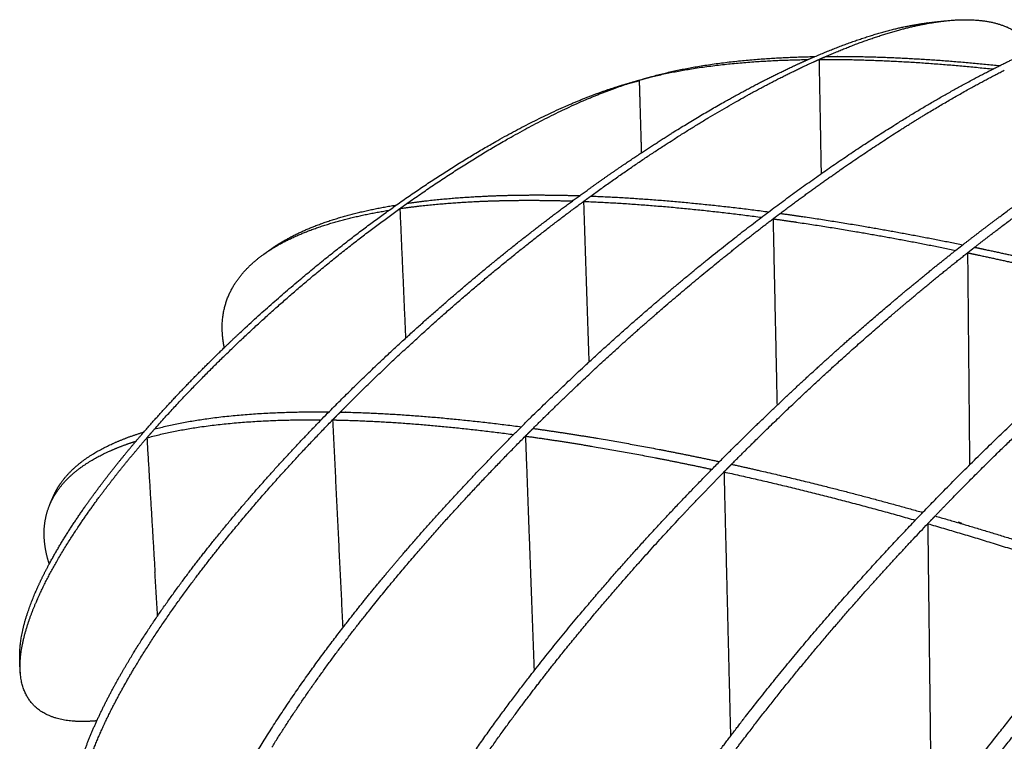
# Model space of a CAD drawing. Header units: millimetres. Extents: x 4869.14 to 4875.07, y 2221.36 to 2228.96.
# Tile 16 of 19: x 4873.07 to 4873.93, y 2227.88 to 2228.51. Entities that reach past the tile are written whole.
import ezdxf

# ---------------------------------------------------------------- set-up
doc = ezdxf.new("R2010")
doc.units = ezdxf.units.MM
doc.layers.add('MEDIDAS', color=7, linetype='Continuous', true_color=0x7d26cd)

# ---------------------------------------------------------------- blocks, each defined once
blk = doc.blocks.new('Sleet_2.00_iso')
at = {"layer": 'MEDIDAS', "color": 12, "lineweight": -3, "true_color": 0xc80000}
for points, weights, knots in [([(4873.77811, 2228.48222), (4873.8091, 2228.49568), (4873.84086, 2228.50659), (4873.86978, 2228.5115), (4873.87405, 2228.51223), (4873.87837, 2228.51284), (4873.8827, 2228.51331)], [858.899374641, 864.165937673, 869.796115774, 875.278793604, 876.093170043, 876.926914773, 877.773081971], [278.713164, 278.713164, 278.713164, 278.713164, 298.060096, 298.060096, 298.060096, 300.9623, 300.9623, 300.9623, 300.9623]), ([(4873.8827, 2228.51331), (4873.89811, 2228.51497), (4873.91364, 2228.51476), (4873.92728, 2228.51103), (4873.93875, 2228.50789), (4873.95091, 2228.50171), (4873.95911, 2228.48935), (4873.95936, 2228.48896), (4873.95962, 2228.48856), (4873.95987, 2228.48816)], [877.773081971, 880.793576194, 883.972359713, 886.99350381, 889.550154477, 892.447394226, 894.908290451, 894.986247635, 895.063917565, 895.141261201], [300.9623, 300.9623, 300.9623, 300.9623, 311.322063, 311.322063, 311.322063, 320.259739, 320.259739, 320.259739, 320.537348, 320.537348, 320.537348, 320.537348]), ([(4873.76855, 2228.48209), (4873.80172, 2228.49632), (4873.83576, 2228.50756), (4873.86609, 2228.51143), (4873.86683, 2228.51152), (4873.86757, 2228.51161), (4873.86832, 2228.5117)], [859.576247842, 865.219156, 871.280321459, 877.106902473, 877.250551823, 877.394742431, 877.539433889], [278.128348, 278.128348, 278.128348, 278.128348, 298.742565, 298.742565, 298.742565, 299.247268, 299.247268, 299.247268, 299.247268]), ([(4873.89783, 2228.31754), (4873.91137, 2228.32811), (4873.92487, 2228.33834), (4873.95264, 2228.3588), (4873.96693, 2228.369), (4874.00921, 2228.39815), (4874.03716, 2228.41607), (4874.09156, 2228.44792), (4874.11853, 2228.46219), (4874.17044, 2228.48585), (4874.19637, 2228.49573), (4874.22094, 2228.50221), (4874.23746, 2228.50657), (4874.25567, 2228.50998), (4874.27311, 2228.51033)], [807.838026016, 809.824702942, 811.829448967, 816.017891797, 818.209416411, 824.819966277, 829.327070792, 838.417635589, 843.089752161, 852.461373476, 857.339925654, 862.192086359, 865.486521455, 869.234351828, 873.040203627], [268.640442, 268.640442, 268.640442, 268.640442, 276.609141, 276.609141, 285.180011, 285.180011, 302.288908, 302.288908, 319.376531, 319.376531, 336.388045, 336.388045, 336.388045, 348.932834, 348.932834, 348.932834, 348.932834]), ([(4873.57099, 2228.21504), (4873.62262, 2228.26267), (4873.67473, 2228.30605), (4873.72505, 2228.34401), (4873.77517, 2228.38182), (4873.82544, 2228.41571), (4873.90232, 2228.46032), (4873.93148, 2228.47556), (4873.9599, 2228.48817)], [796.162420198, 802.807542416, 809.870590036, 817.017616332, 824.263026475, 831.882110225, 844.217049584, 849.085825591, 854.017096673], [213.529004, 213.529004, 213.529004, 213.529004, 242.47633, 242.47633, 242.47633, 271.822135, 271.822135, 289.519819, 289.519819, 289.519819, 289.519819]), ([(4873.57274, 2228.36017), (4873.60547, 2228.384), (4873.63819, 2228.40593), (4873.70273, 2228.44514), (4873.73544, 2228.46288), (4873.76699, 2228.47727), (4873.76871, 2228.47805), (4873.77043, 2228.47883), (4873.77215, 2228.4796)], [827.250164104, 831.907427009, 836.715705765, 846.586509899, 851.794789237, 857.031494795, 857.318309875, 857.606430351, 857.895769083], [238.484666, 238.484666, 238.484666, 238.484666, 257.168129, 257.168129, 276.405861, 276.405861, 276.405861, 277.478634, 277.478634, 277.478634, 277.478634]), ([(4873.61685, 2228.39793), (4873.62981, 2228.40651), (4873.64271, 2228.41472), (4873.68652, 2228.44152), (4873.71765, 2228.45863), (4873.7478, 2228.47277), (4873.75464, 2228.47598), (4873.76158, 2228.4791), (4873.76855, 2228.48209)], [835.685836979, 837.602020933, 839.533692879, 846.224298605, 851.149914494, 856.107325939, 857.241509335, 858.399788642, 859.576247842], [248.095708, 248.095708, 248.095708, 248.095708, 255.561288, 255.561288, 273.830603, 273.830603, 273.830603, 278.128348, 278.128348, 278.128348, 278.128348]), ([(4873.77215, 2228.4796), (4873.77399, 2228.47961), (4873.77581, 2228.47961), (4873.77762, 2228.47961), (4873.82468, 2228.47963), (4873.87431, 2228.47651), (4873.92426, 2228.47121)], [857.896191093, 857.767752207, 857.640436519, 857.514289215, 854.244941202, 851.010095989, 847.907446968], [588.106947, 588.106947, 588.106947, 588.106947, 588.875033, 588.875033, 588.875033, 607.170666, 607.170666, 607.170666, 607.170666]), ([(4873.77811, 2228.48222), (4873.78218, 2228.48226), (4873.78619, 2228.48227), (4873.79015, 2228.48225), (4873.83515, 2228.48211), (4873.88245, 2228.47914), (4873.9301, 2228.47414)], [858.899374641, 858.613589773, 858.332908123, 858.057796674, 854.942396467, 851.860028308, 848.895063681], [585.859538, 585.859538, 585.859538, 585.859538, 587.539706, 587.539706, 587.539706, 605.054449, 605.054449, 605.054449, 605.054449]), ([(4873.63983, 2227.81152), (4873.65678, 2227.83671), (4873.67373, 2227.8602), (4873.68933, 2227.88098), (4873.75184, 2227.96419), (4873.82053, 2228.04093), (4873.91454, 2228.13643), (4873.94609, 2228.16672), (4873.99254, 2228.20906), (4874.00791, 2228.22269), (4874.03039, 2228.2421), (4874.03758, 2228.24823), (4874.04833, 2228.25727), (4874.0519, 2228.26025), (4874.05725, 2228.26469), (4874.05904, 2228.26616), (4874.06171, 2228.26836), (4874.0626, 2228.2691), (4874.06437, 2228.27056), (4874.06526, 2228.27129), (4874.06654, 2228.27233), (4874.06694, 2228.27266), (4874.06772, 2228.2733), (4874.06812, 2228.27362), (4874.06851, 2228.27394), (4874.0689, 2228.27426), (4874.0693, 2228.27458), (4874.07008, 2228.27522), (4874.07048, 2228.27554), (4874.07176, 2228.27658), (4874.07264, 2228.2773), (4874.07441, 2228.27874), (4874.0753, 2228.27945), (4874.07795, 2228.2816), (4874.07972, 2228.28302), (4874.08502, 2228.28727), (4874.08854, 2228.29008), (4874.09909, 2228.29842), (4874.1061, 2228.30388), (4874.12776, 2228.32051), (4874.14238, 2228.33138), (4874.18555, 2228.36239), (4874.21406, 2228.38142), (4874.29536, 2228.4309), (4874.35152, 2228.45884), (4874.40038, 2228.47142), (4874.41227, 2228.47448), (4874.42505, 2228.47695), (4874.43768, 2228.47794)], [744.740027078, 746.384654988, 748.120172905, 749.768011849, 756.442321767, 764.672832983, 776.738877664, 780.968900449, 787.403357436, 789.576700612, 792.806370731, 793.849704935, 795.421448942, 795.946532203, 796.73584039, 796.999229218, 797.39473312, 797.526638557, 797.790589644, 797.922635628, 798.11327968, 798.171821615, 798.288932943, 798.347502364, 798.406085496, 798.464668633, 798.52326551, 798.640486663, 798.699110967, 798.890112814, 799.022546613, 799.28755317, 799.420126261, 799.81805339, 800.083617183, 800.881133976, 801.413927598, 803.015564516, 804.087786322, 807.435379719, 809.729140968, 816.648259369, 821.369383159, 835.429585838, 845.819108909, 855.830415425, 858.302926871, 861.028271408, 863.836359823], [141.089952, 141.089952, 141.089952, 141.089952, 150.444313, 150.444313, 150.444313, 185.752262, 185.752262, 203.845505, 203.845505, 212.910664, 212.910664, 217.207441, 217.207441, 219.355914, 219.355914, 220.430161, 220.430161, 220.967286, 220.967286, 221.504412, 221.504412, 221.742361, 221.742361, 221.980311, 221.980311, 221.980311, 222.218243, 222.218243, 222.456175, 222.456175, 222.99326, 222.99326, 223.530345, 223.530345, 224.604516, 224.604516, 226.752856, 226.752856, 231.049531, 231.049531, 240.114753, 240.114753, 258.208119, 258.208119, 293.516309, 293.516309, 293.516309, 302.873669, 302.873669, 302.873669, 302.873669]), ([(4873.73825, 2228.34502), (4873.76283, 2228.36352), (4873.78731, 2228.38098), (4873.83639, 2228.41396), (4873.86123, 2228.42957), (4873.9017, 2228.45304), (4873.91792, 2228.46192), (4873.93409, 2228.47015)], [816.869476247, 820.418995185, 824.036992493, 831.499685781, 835.386613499, 841.910077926, 844.583708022, 847.300522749], [242.994458, 242.994458, 242.994458, 242.994458, 257.313868, 257.313868, 272.23243, 272.23243, 282.125133, 282.125133, 282.125133, 282.125133]), ([(4873.41226, 2228.35385), (4873.45448, 2228.38377), (4873.4976, 2228.41029), (4873.563, 2228.44272), (4873.58958, 2228.45403), (4873.61497, 2228.46145)], [838.85931288, 844.800762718, 851.165978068, 861.422519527, 865.762296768, 870.132853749], [166.485045, 166.485045, 166.485045, 166.485045, 190.972225, 190.972225, 205.803215, 205.803215, 205.803215, 205.803215]), ([(4873.40282, 2228.3524), (4873.44326, 2228.38101), (4873.48452, 2228.40641), (4873.54747, 2228.43787), (4873.57301, 2228.44886), (4873.59747, 2228.45628)], [839.619416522, 845.303917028, 851.381582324, 861.213734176, 865.362745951, 869.544126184], [163.508654, 163.508654, 163.508654, 163.508654, 186.872274, 186.872274, 201.146841, 201.146841, 201.146841, 201.146841]), ([(4873.90814, 2228.31541), (4873.92175, 2228.32605), (4873.9353, 2228.33635), (4873.96318, 2228.35694), (4873.97753, 2228.3672), (4874.01997, 2228.39653), (4874.04803, 2228.41455), (4874.0837, 2228.43547), (4874.0919, 2228.44014), (4874.10007, 2228.44464)], [807.281655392, 809.279664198, 811.295911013, 815.507580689, 817.710901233, 824.357055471, 828.888844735, 834.837785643, 836.225634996, 837.622459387], [266.092667, 266.092667, 266.092667, 266.092667, 274.107242, 274.107242, 282.724009, 282.724009, 299.924267, 299.924267, 305.099559, 305.099559, 305.099559, 305.099559]), ([(4873.14096, 2227.90154), (4873.14878, 2227.91868), (4873.15773, 2227.93515), (4873.16638, 2227.94981), (4873.18388, 2227.9795), (4873.20393, 2228.00815), (4873.22316, 2228.03348), (4873.26651, 2228.09057), (4873.31562, 2228.14389), (4873.36051, 2228.18822), (4873.39397, 2228.22126), (4873.42795, 2228.25217), (4873.4942, 2228.30839), (4873.52729, 2228.33445), (4873.55978, 2228.35819), (4873.57883, 2228.37211), (4873.59788, 2228.38539), (4873.61679, 2228.3979)], [779.15251221, 779.609376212, 780.275049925, 780.976941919, 782.402645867, 784.288400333, 786.206989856, 790.566726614, 796.106349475, 801.452186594, 805.483255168, 809.750423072, 818.402703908, 822.897963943, 827.454388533, 830.150126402, 832.897556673, 835.677607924], [159.367473, 159.367473, 159.367473, 159.367473, 164.877428, 164.877428, 164.877428, 175.764448, 175.764448, 175.764448, 200.676409, 200.676409, 200.676409, 218.945724, 218.945724, 237.253506, 237.253506, 237.253506, 248.085021, 248.085021, 248.085021, 248.085021]), ([(4873.41226, 2228.35385), (4873.4357, 2228.35725), (4873.45935, 2228.35915), (4873.48132, 2228.36014), (4873.50762, 2228.36133), (4873.53498, 2228.36139), (4873.56296, 2228.36051)], [838.859224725, 836.991751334, 835.208783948, 833.606759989, 831.696760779, 829.789413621, 827.904598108], [582.014492, 582.014492, 582.014492, 582.014492, 591.373949, 591.373949, 591.373949, 601.77271, 601.77271, 601.77271, 601.77271]), ([(4873.56637, 2228.3555), (4873.56743, 2228.35628), (4873.56849, 2228.35706), (4873.56956, 2228.35784), (4873.57062, 2228.35862), (4873.57168, 2228.35939), (4873.57274, 2228.36017)], [826.350165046, 826.499947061, 826.649795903, 826.799707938, 826.949700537, 827.099853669, 827.250164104], [237.278994, 237.278994, 237.278994, 237.278994, 237.881668, 237.881668, 237.881668, 238.484666, 238.484666, 238.484666, 238.484666]), ([(4873.25241, 2228.22777), (4873.25878, 2228.2339), (4873.26507, 2228.23983), (4873.31366, 2228.28476), (4873.35754, 2228.32014), (4873.39959, 2228.3501), (4873.40067, 2228.35087), (4873.40174, 2228.35163), (4873.40282, 2228.3524)], [820.007835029, 820.778669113, 821.546673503, 827.57471596, 833.354888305, 839.168364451, 839.318434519, 839.468787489, 839.619416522], [135.454324, 135.454324, 135.454324, 135.454324, 138.906846, 138.906846, 162.88956, 162.88956, 162.88956, 163.508654, 163.508654, 163.508654, 163.508654]), ([(4873.29469, 2228.31485), (4873.29876, 2228.31768), (4873.30296, 2228.32027), (4873.3072, 2228.32263), (4873.33378, 2228.33741), (4873.36776, 2228.34667), (4873.40282, 2228.35239)], [849.733411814, 849.258992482, 848.790673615, 848.334587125, 845.487769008, 842.471663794, 839.618747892], [564.437261, 564.437261, 564.437261, 564.437261, 566.613871, 566.613871, 566.613871, 580.752991, 580.752991, 580.752991, 580.752991]), ([(4873.35378, 2228.17139), (4873.35574, 2228.17337), (4873.35768, 2228.17533), (4873.35962, 2228.17728), (4873.39485, 2228.2126), (4873.43073, 2228.24556), (4873.49941, 2228.3043), (4873.53319, 2228.33109), (4873.56634, 2228.35548)], [798.796104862, 799.027051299, 799.257940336, 799.488667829, 803.70020004, 808.183392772, 817.126401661, 821.704494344, 826.346809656], [198.284417, 198.284417, 198.284417, 198.284417, 199.357476, 199.357476, 199.357476, 218.595208, 218.595208, 237.274494, 237.274494, 237.274494, 237.274494]), ([(4873.4058, 2228.34924), (4873.42925, 2228.35263), (4873.45292, 2228.35453), (4873.47489, 2228.35551), (4873.50121, 2228.35669), (4873.52859, 2228.35674), (4873.55658, 2228.35585)], [837.959263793, 836.091813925, 834.308869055, 832.706863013, 830.796846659, 828.889482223, 827.004649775], [578.983468, 578.983468, 578.983468, 578.983468, 588.342798, 588.342798, 588.342798, 598.741628, 598.741628, 598.741628, 598.741628]), ([(4873.4058, 2228.34924), (4873.40688, 2228.35001), (4873.40795, 2228.35078), (4873.40903, 2228.35155), (4873.4101, 2228.35232), (4873.41118, 2228.35308), (4873.41226, 2228.35385)], [837.959263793, 838.109105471, 838.258973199, 838.408859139, 838.558705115, 838.708829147, 838.859224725], [165.245077, 165.245077, 165.245077, 165.245077, 165.865115, 165.865115, 165.865115, 166.484988, 166.484988, 166.484988, 166.484988]), ([(4873.19146, 2228.15658), (4873.21941, 2228.18824), (4873.24847, 2228.21729), (4873.31817, 2228.28213), (4873.3629, 2228.31842), (4873.4058, 2228.34924)], [811.033026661, 814.132973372, 817.56747593, 826.164045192, 832.041485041, 837.95953989], [125.926972, 125.926972, 125.926972, 125.926972, 140.758005, 140.758005, 165.245454, 165.245454, 165.245454, 165.245454]), ([(4873.28692, 2228.30936), (4873.29138, 2228.31255), (4873.29602, 2228.31543), (4873.3007, 2228.31804), (4873.32728, 2228.33282), (4873.36128, 2228.34207), (4873.39635, 2228.34779)], [848.98230983, 848.457034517, 847.938419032, 847.434722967, 844.587873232, 841.571732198, 838.718786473], [561.178907, 561.178907, 561.178907, 561.178907, 563.582722, 563.582722, 563.582722, 577.721971, 577.721971, 577.721971, 577.721971]), ([(4873.73197, 2228.34027), (4873.73302, 2228.34107), (4873.73407, 2228.34186), (4873.73511, 2228.34265), (4873.73616, 2228.34344), (4873.7372, 2228.34423), (4873.73825, 2228.34502)], [815.970188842, 816.119947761, 816.269779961, 816.419682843, 816.56971159, 816.719865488, 816.870142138], [241.782897, 241.782897, 241.782897, 241.782897, 242.388663, 242.388663, 242.388663, 242.994939, 242.994939, 242.994939, 242.994939]), ([(4873.73825, 2228.34502), (4873.7488, 2228.34357), (4873.7593, 2228.34206), (4873.81194, 2228.33407), (4873.85481, 2228.32636), (4873.89783, 2228.31754)], [816.870142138, 816.245059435, 815.628366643, 812.57379124, 810.172099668, 807.837911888], [622.883777, 622.883777, 622.883777, 622.883777, 626.681896, 626.681896, 641.986339, 641.986339, 641.986339, 641.986339]), ([(4873.52223, 2228.15709), (4873.54062, 2228.1754), (4873.55887, 2228.19291), (4873.60352, 2228.23436), (4873.63032, 2228.25798), (4873.68198, 2228.30133), (4873.7071, 2228.3214), (4873.73194, 2228.34026)], [788.200366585, 790.446261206, 792.722712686, 798.416695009, 801.93887824, 808.928772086, 812.426569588, 815.965294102], [202.652235, 202.652235, 202.652235, 202.652235, 212.544897, 212.544897, 227.463459, 227.463459, 241.776778, 241.776778, 241.776778, 241.776778]), ([(4873.73197, 2228.34027), (4873.74253, 2228.33882), (4873.75304, 2228.3373), (4873.80571, 2228.32929), (4873.84862, 2228.32155), (4873.89166, 2228.31272)], [815.970188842, 815.345108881, 814.728418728, 811.673839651, 809.272141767, 806.937947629], [619.85266, 619.85266, 619.85266, 619.85266, 623.650752, 623.650752, 638.95519, 638.95519, 638.95519, 638.95519]), ([(4873.89164, 2228.3127), (4873.89268, 2228.31352), (4873.89371, 2228.31433), (4873.89474, 2228.31514), (4873.89577, 2228.31594), (4873.8968, 2228.31674), (4873.89783, 2228.31754)], [806.9356796, 807.086281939, 807.236965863, 807.38772915, 807.537723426, 807.687823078, 807.838026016], [267.432405, 267.432405, 267.432405, 267.432405, 268.037968, 268.037968, 268.037968, 268.640442, 268.640442, 268.640442, 268.640442]), ([(4873.90198, 2228.31058), (4873.903, 2228.31139), (4873.90403, 2228.3122), (4873.90506, 2228.313), (4873.90608, 2228.31381), (4873.90711, 2228.31461), (4873.90814, 2228.31541)], [806.381585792, 806.5314215, 806.681337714, 806.831332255, 806.981300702, 807.131374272, 807.281550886], [264.887637, 264.887637, 264.887637, 264.887637, 265.490166, 265.490166, 265.490166, 266.09259, 266.09259, 266.09259, 266.09259]), ([(4873.90814, 2228.31541), (4873.91257, 2228.31449), (4873.917, 2228.31355), (4873.94707, 2228.30712), (4873.97285, 2228.30123), (4874.01098, 2228.292), (4874.02328, 2228.28894), (4874.04177, 2228.28422), (4874.04794, 2228.28263), (4874.05721, 2228.2802), (4874.0603, 2228.27939), (4874.06494, 2228.27816), (4874.06649, 2228.27775), (4874.0692, 2228.27702), (4874.07037, 2228.27671), (4874.07153, 2228.2764)], [807.281550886, 807.043214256, 806.80560642, 805.201163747, 803.851415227, 801.893738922, 801.268587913, 800.337589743, 800.028352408, 799.566174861, 799.412392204, 799.18213757, 799.105455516, 798.97125346, 798.91370295, 798.856191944], [643.205124, 643.205124, 643.205124, 643.205124, 644.775138, 644.775138, 653.840298, 653.840298, 658.137075, 658.137075, 660.285548, 660.285548, 661.359795, 661.359795, 661.89692, 661.89692, 662.300681, 662.300681, 662.300681, 662.300681]), ([(4873.25238, 2228.22774), (4873.25148, 2228.23212), (4873.25089, 2228.23651), (4873.25065, 2228.2409), (4873.24974, 2228.25734), (4873.25394, 2228.2712), (4873.26117, 2228.28283), (4873.26777, 2228.29345), (4873.27688, 2228.30218), (4873.28692, 2228.30936)], [856.711595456, 856.497311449, 856.259651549, 855.996455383, 855.011125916, 853.815882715, 852.544101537, 851.386162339, 850.167289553, 848.98230983], [548.305117, 548.305117, 548.305117, 548.305117, 549.896221, 549.896221, 549.896221, 555.756088, 555.756088, 555.756088, 561.178907, 561.178907, 561.178907, 561.178907]), ([(4873.28692, 2228.30936), (4873.2882, 2228.31028), (4873.28949, 2228.3112), (4873.29079, 2228.31211), (4873.29208, 2228.31303), (4873.29338, 2228.31394), (4873.29469, 2228.31485)], [848.982298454, 849.108066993, 849.233526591, 849.358675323, 849.483923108, 849.608834, 849.733406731], [303.704483, 303.704483, 303.704483, 303.704483, 304.316801, 304.316801, 304.316801, 304.928021, 304.928021, 304.928021, 304.928021]), ([(4873.35635, 2227.59856), (4873.35581, 2227.602), (4873.35543, 2227.60566), (4873.35524, 2227.60953), (4873.35434, 2227.62756), (4873.35755, 2227.64763), (4873.36315, 2227.66796), (4873.37056, 2227.6949), (4873.38212, 2227.72223), (4873.39393, 2227.74636), (4873.43021, 2227.82052), (4873.48351, 2227.89493), (4873.52657, 2227.94961), (4873.55751, 2227.9889), (4873.58957, 2228.0262), (4873.65189, 2228.09447), (4873.68332, 2228.12676), (4873.74482, 2228.18668), (4873.77548, 2228.21492), (4873.82068, 2228.25445), (4873.83565, 2228.26719), (4873.86429, 2228.29092), (4873.878, 2228.30199), (4873.89164, 2228.3127)], [749.368920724, 749.119774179, 748.887496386, 748.674506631, 747.686098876, 747.269450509, 747.225085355, 747.166306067, 747.759980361, 748.543424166, 750.962112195, 756.188611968, 760.726728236, 764.020393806, 767.633380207, 774.965130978, 778.825455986, 786.658087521, 790.707057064, 796.865178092, 798.944263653, 802.987734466, 804.954648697, 806.9356796], [159.144636, 159.144636, 159.144636, 159.144636, 160.435092, 160.435092, 160.435092, 166.312131, 166.312131, 166.312131, 174.23051, 174.23051, 174.23051, 199.687891, 199.687891, 199.687891, 216.699405, 216.699405, 233.787028, 233.787028, 250.895924, 250.895924, 259.466794, 259.466794, 267.432405, 267.432405, 267.432405, 267.432405]), ([(4873.69568, 2228.12575), (4873.70507, 2228.13523), (4873.71442, 2228.14452), (4873.75449, 2228.18366), (4873.78528, 2228.2121), (4873.83068, 2228.25191), (4873.84572, 2228.26474), (4873.87448, 2228.28863), (4873.88826, 2228.29977), (4873.90196, 2228.31057)], [778.520329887, 779.691282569, 780.870791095, 785.993502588, 790.063370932, 796.253393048, 798.343357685, 802.408795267, 804.386847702, 806.379134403], [225.883379, 225.883379, 225.883379, 225.883379, 231.056065, 231.056065, 248.256322, 248.256322, 256.87309, 256.87309, 264.884336, 264.884336, 264.884336, 264.884336]), ([(4873.90198, 2228.31058), (4873.90641, 2228.30965), (4873.91085, 2228.30871), (4873.94094, 2228.30226), (4873.96674, 2228.29636), (4874.00489, 2228.28711), (4874.0172, 2228.28404), (4874.03571, 2228.27931), (4874.04188, 2228.27771), (4874.05116, 2228.27528), (4874.05425, 2228.27446), (4874.0589, 2228.27323), (4874.06045, 2228.27282), (4874.06316, 2228.2721), (4874.06432, 2228.27178), (4874.06549, 2228.27147)], [806.381585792, 806.143247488, 805.905637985, 804.301189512, 802.951436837, 800.993754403, 800.36860142, 799.437600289, 799.128361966, 798.666182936, 798.512399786, 798.28214441, 798.205462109, 798.071264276, 798.01371823, 797.956211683], [640.173973, 640.173973, 640.173973, 640.173973, 641.743993, 641.743993, 650.809153, 650.809153, 655.10593, 655.10593, 657.254403, 657.254403, 658.32865, 658.32865, 658.865775, 658.865775, 659.269503, 659.269503, 659.269503, 659.269503]), ([(4873.87364, 2228.08059), (4873.88042, 2228.08766), (4873.88714, 2228.09458), (4873.92528, 2228.13341), (4873.9568, 2228.16374), (4874.00319, 2228.20613), (4874.01854, 2228.21978), (4874.04098, 2228.23921), (4874.04817, 2228.24535), (4874.0589, 2228.2544), (4874.06247, 2228.25739), (4874.06782, 2228.26183), (4874.0696, 2228.26331), (4874.07226, 2228.26551), (4874.07315, 2228.26624), (4874.07471, 2228.26753), (4874.07538, 2228.26808), (4874.07605, 2228.26863)], [769.549898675, 770.411682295, 771.272793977, 776.219154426, 780.449165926, 786.883606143, 789.05694372, 792.286605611, 793.329937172, 794.901677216, 795.426759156, 796.216065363, 796.479453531, 796.874956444, 797.006861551, 797.23828361, 797.337770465, 797.437297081], [180.438558, 180.438558, 180.438558, 180.438558, 184.236687, 184.236687, 202.32993, 202.32993, 211.39509, 211.39509, 215.691866, 215.691866, 217.84034, 217.84034, 218.914587, 218.914587, 219.451712, 219.451712, 219.85645, 219.85645, 219.85645, 219.85645]), ([(4873.72886, 2227.45244), (4873.72406, 2227.46152), (4873.72091, 2227.47342), (4873.72055, 2227.48898), (4873.72012, 2227.50726), (4873.72361, 2227.52774), (4873.72935, 2227.54854), (4873.73694, 2227.57609), (4873.74845, 2227.60414), (4873.76012, 2227.62896), (4873.79592, 2227.7051), (4873.84767, 2227.78191), (4873.88939, 2227.83849), (4873.91959, 2227.87946), (4873.95083, 2227.91843), (4874.0114, 2227.98975), (4874.0419, 2228.02352), (4874.10145, 2228.08621), (4874.13109, 2228.11578), (4874.17472, 2228.15722), (4874.18916, 2228.17057), (4874.21776, 2228.19636), (4874.23197, 2228.20882), (4874.24607, 2228.22087)], [734.453852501, 733.15756959, 732.013255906, 731.170293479, 730.182246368, 729.76402617, 729.717617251, 729.65618904, 730.245175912, 731.024680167, 733.426820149, 738.62357986, 743.140787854, 746.446169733, 750.07597673, 757.441288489, 761.320865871, 769.192545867, 773.262408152, 779.45242124, 781.54238286, 785.755935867, 787.885145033, 790.030374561], [103.289474, 103.289474, 103.289474, 103.289474, 108.39543, 108.39543, 108.39543, 114.270451, 114.270451, 114.270451, 122.178056, 122.178056, 122.178056, 147.552614, 147.552614, 147.552614, 164.653328, 164.653328, 181.831918, 181.831918, 199.032176, 199.032176, 207.648943, 207.648943, 216.266019, 216.266019, 216.266019, 216.266019]), ([(4873.35589, 2227.98279), (4873.37374, 2228.00591), (4873.39138, 2228.02732), (4873.40755, 2228.04618), (4873.46026, 2228.10769), (4873.51615, 2228.16432), (4873.56954, 2228.21371), (4873.57025, 2228.21436), (4873.57095, 2228.21501)], [771.215394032, 773.044426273, 774.92834673, 776.699369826, 782.529708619, 789.231483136, 795.978033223, 796.067909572, 796.157862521], [174.496595, 174.496595, 174.496595, 174.496595, 184.081966, 184.081966, 184.081966, 213.130524, 213.130524, 213.522386, 213.522386, 213.522386, 213.522386]), ([(4873.35378, 2228.17139), (4873.35568, 2228.17136), (4873.35757, 2228.17131), (4873.35945, 2228.17126), (4873.40829, 2228.17002), (4873.45993, 2228.1654), (4873.51198, 2228.15848)], [798.796104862, 798.667664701, 798.540347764, 798.414199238, 795.144868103, 791.910040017, 788.807407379], [509.043402, 509.043402, 509.043402, 509.043402, 509.811497, 509.811497, 509.811497, 528.1071, 528.1071, 528.1071, 528.1071]), ([(4873.12696, 2227.84205), (4873.12846, 2227.84836), (4873.13029, 2227.85469), (4873.13235, 2227.86095), (4873.14173, 2227.88942), (4873.15647, 2227.91814), (4873.17046, 2227.9421), (4873.19156, 2227.97821), (4873.21657, 2228.01309), (4873.23998, 2228.04301), (4873.27423, 2228.08678), (4873.3114, 2228.12806), (4873.34704, 2228.16453)], [777.376828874, 777.325643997, 777.325857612, 777.366178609, 777.549570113, 778.571475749, 779.697017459, 781.399645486, 783.794607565, 786.178969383, 789.692549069, 793.837050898, 798.001714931], [153.576857, 153.576857, 153.576857, 153.576857, 155.503598, 155.503598, 155.503598, 164.441273, 164.441273, 164.441273, 177.703241, 177.703241, 177.703241, 197.054186, 197.054186, 197.054186, 197.054186]), ([(4873.34702, 2228.16451), (4873.35124, 2228.16444), (4873.35541, 2228.16434), (4873.35953, 2228.16421), (4873.40628, 2228.16282), (4873.45556, 2228.15836), (4873.50529, 2228.15178)], [797.999329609, 797.713547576, 797.432868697, 797.157759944, 794.042381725, 790.960035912, 787.995092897], [504.364822, 504.364822, 504.364822, 504.364822, 506.044982, 506.044982, 506.044982, 523.559694, 523.559694, 523.559694, 523.559694]), ([(4873.09935, 2228.03859), (4873.11256, 2228.06313), (4873.1287, 2228.0866), (4873.14283, 2228.10549), (4873.15522, 2228.12205), (4873.16842, 2228.13826), (4873.18199, 2228.1539)], [803.853974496, 804.840163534, 806.352555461, 807.759820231, 808.99721342, 810.388337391, 811.871942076], [107.040104, 107.040104, 107.040104, 107.040104, 115.752697, 115.752697, 115.752697, 123.011654, 123.011654, 123.011654, 123.011654]), ([(4873.10309, 2228.09802), (4873.10482, 2228.10193), (4873.10691, 2228.10559), (4873.10929, 2228.10902), (4873.12006, 2228.12457), (4873.13685, 2228.13553), (4873.15369, 2228.1433), (4873.16247, 2228.14735), (4873.17195, 2228.15086), (4873.18198, 2228.15389)], [821.01818927, 820.646432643, 820.264551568, 819.877135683, 818.12419843, 816.231074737, 814.541820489, 813.6640043, 812.770584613, 811.87033921], [472.057446, 472.057446, 472.057446, 472.057446, 473.838193, 473.838193, 473.838193, 482.043372, 482.043372, 482.043372, 486.491776, 486.491776, 486.491776, 486.491776]), ([(4873.52224, 2228.15709), (4873.55059, 2228.15316), (4873.57901, 2228.14856), (4873.63293, 2228.13882), (4873.65898, 2228.13365), (4873.68514, 2228.12803)], [788.200784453, 786.532820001, 784.905367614, 781.896217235, 780.476530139, 779.0799662], [529.302874, 529.302874, 529.302874, 529.302874, 539.194964, 539.194964, 548.244524, 548.244524, 548.244524, 548.244524]), ([(4873.07397, 2227.94496), (4873.07295, 2227.96375), (4873.07948, 2227.98523), (4873.08732, 2228.00381), (4873.10104, 2228.03632), (4873.12255, 2228.06904), (4873.14082, 2228.094), (4873.15458, 2228.11278), (4873.16941, 2228.13117), (4873.18468, 2228.14882)], [801.877368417, 800.844510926, 800.897090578, 801.294266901, 801.989908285, 803.930091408, 805.720219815, 807.07277708, 808.624374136, 810.288821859], [98.948129, 98.948129, 98.948129, 98.948129, 105.339358, 105.339358, 105.339358, 116.615652, 116.615652, 116.615652, 124.729261, 124.729261, 124.729261, 124.729261]), ([(4873.09977, 2228.09028), (4873.10163, 2228.09475), (4873.10396, 2228.0989), (4873.10665, 2228.10275), (4873.11751, 2228.1183), (4873.13446, 2228.12923), (4873.1514, 2228.13695), (4873.15887, 2228.14034), (4873.16684, 2228.14336), (4873.17522, 2228.14602)], [820.028468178, 819.612249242, 819.182495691, 818.745866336, 816.987060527, 815.087074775, 813.394299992, 812.650765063, 811.896065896, 811.135492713], [467.800536, 467.800536, 467.800536, 467.800536, 469.807358, 469.807358, 469.807358, 478.040368, 478.040368, 478.040368, 481.813866, 481.813866, 481.813866, 481.813866]), ([(4873.294, 2227.87845), (4873.33112, 2227.93867), (4873.37603, 2227.99583), (4873.41317, 2228.03944), (4873.44652, 2228.07861), (4873.48119, 2228.11586), (4873.51553, 2228.15038)], [763.71083371, 766.891780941, 771.519826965, 775.562276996, 779.229066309, 783.247720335, 787.386061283], [161.218656, 161.218656, 161.218656, 161.218656, 183.161443, 183.161443, 183.161443, 201.454556, 201.454556, 201.454556, 201.454556]), ([(4873.51555, 2228.15039), (4873.54511, 2228.14631), (4873.57477, 2228.14149), (4873.62867, 2228.13167), (4873.65351, 2228.12672), (4873.67854, 2228.12134)], [787.387854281, 785.648053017, 783.951139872, 780.948744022, 779.596103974, 778.260630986], [524.758693, 524.758693, 524.758693, 524.758693, 535.093532, 535.093532, 543.717235, 543.717235, 543.717235, 543.717235]), ([(4873.69568, 2228.12575), (4873.7092, 2228.12278), (4873.72275, 2228.1197), (4873.77814, 2228.10667), (4873.82045, 2228.09568), (4873.86284, 2228.08367)], [778.520220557, 777.804728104, 777.095542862, 774.234455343, 772.120540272, 770.06928398], [549.456268, 549.456268, 549.456268, 549.456268, 554.113529, 554.113529, 568.432782, 568.432782, 568.432782, 568.432782]), ([(4873.46965, 2227.85497), (4873.49187, 2227.88797), (4873.5147, 2227.9186), (4873.53522, 2227.94476), (4873.56629, 2227.98437), (4873.59852, 2228.02198), (4873.64956, 2228.07807), (4873.66937, 2228.09898), (4873.68909, 2228.11906)], [753.354367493, 755.450784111, 757.774454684, 759.941702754, 763.247090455, 766.876903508, 772.871370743, 775.266047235, 777.701753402], [184.602677, 184.602677, 184.602677, 184.602677, 196.776761, 196.776761, 196.776761, 213.877475, 213.877475, 224.675897, 224.675897, 224.675897, 224.675897]), ([(4873.09931, 2228.03861), (4873.09703, 2228.0458), (4873.09554, 2228.05304), (4873.09506, 2228.06024), (4873.0943, 2228.07157), (4873.09614, 2228.08153), (4873.09977, 2228.09028)], [823.326365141, 823.037474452, 822.68798619, 822.267665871, 821.606475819, 820.843415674, 820.028468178], [461.303429, 461.303429, 461.303429, 461.303429, 463.871224, 463.871224, 463.871224, 467.800536, 467.800536, 467.800536, 467.800536]), ([(4873.87364, 2228.08059), (4873.91632, 2228.06833), (4873.9594, 2228.05496), (4874.01653, 2228.03584), (4874.03062, 2228.03101), (4874.04475, 2228.02606)], [769.549669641, 767.507689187, 765.512472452, 762.957305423, 762.335291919, 761.71937667], [569.644817, 569.644817, 569.644817, 569.644817, 583.963937, 583.963937, 588.621317, 588.621317, 588.621317, 588.621317]), ([(4873.65082, 2227.80811), (4873.66776, 2227.83334), (4873.6847, 2227.85687), (4873.7003, 2227.87768), (4873.75397, 2227.94926), (4873.81222, 2228.01609), (4873.86715, 2228.07379)], [744.218134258, 745.863427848, 747.599777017, 749.248367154, 754.976241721, 761.850268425, 768.727127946], [139.570082, 139.570082, 139.570082, 139.570082, 148.928738, 148.928738, 148.928738, 179.230022, 179.230022, 179.230022, 179.230022]), ([(4873.07354, 2227.95783), (4873.07328, 2227.97605), (4873.07983, 2227.99652), (4873.08742, 2228.0141), (4873.09096, 2228.02229), (4873.09499, 2228.03049), (4873.09935, 2228.03859)], [803.452004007, 802.567388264, 802.669878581, 803.073369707, 803.261460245, 803.529179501, 803.853974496], [98.041373, 98.041373, 98.041373, 98.041373, 104.170668, 104.170668, 104.170668, 107.040104, 107.040104, 107.040104, 107.040104]), ([(4873.83677, 2227.74108), (4873.8591, 2227.77627), (4873.88205, 2227.809), (4873.90257, 2227.83685), (4873.93258, 2227.87757), (4873.96361, 2227.9163), (4874.01229, 2227.9737), (4874.03092, 2227.99486), (4874.04945, 2228.01523)], [736.09667054, 738.248386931, 740.651010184, 742.886579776, 746.180239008, 749.793218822, 755.714690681, 758.049191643, 760.423364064], [134.839974, 134.839974, 134.839974, 134.839974, 147.380829, 147.380829, 147.380829, 164.392342, 164.392342, 174.920968, 174.920968, 174.920968, 174.920968]), ([(4873.22044, 2227.68218), (4873.21916, 2227.68716), (4873.21829, 2227.69269), (4873.21793, 2227.69881), (4873.21685, 2227.71681), (4873.22032, 2227.7369), (4873.22619, 2227.75696), (4873.23419, 2227.78427), (4873.24675, 2227.81191), (4873.25927, 2227.83584), (4873.28601, 2227.88694), (4873.32131, 2227.93802), (4873.35584, 2227.98274)], [763.352876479, 762.918368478, 762.525649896, 762.185660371, 761.186779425, 760.815669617, 760.828609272, 760.84623036, 761.575021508, 762.469962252, 764.387921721, 767.69791125, 771.210911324], [139.831167, 139.831167, 139.831167, 139.831167, 141.908208, 141.908208, 141.908208, 147.844343, 147.844343, 147.844343, 156.077353, 156.077353, 156.077353, 174.488764, 174.488764, 174.488764, 174.488764]), ([(4873.07391, 2227.95155), (4873.07382, 2227.95236), (4873.07375, 2227.95319), (4873.07369, 2227.95403), (4873.07362, 2227.95507), (4873.07357, 2227.95612), (4873.07355, 2227.95717)], [803.803600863, 803.751816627, 803.701615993, 803.653074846, 803.593396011, 803.537216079, 803.484400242], [97.3318717, 97.3318717, 97.3318717, 97.3318717, 97.6112164, 97.6112164, 97.6112164, 97.9675464, 97.9675464, 97.9675464, 97.9675464]), ([(4873.14099, 2227.90155), (4873.12915, 2227.90042), (4873.11712, 2227.90068), (4873.09256, 2227.90739), (4873.07588, 2227.91723), (4873.07403, 2227.94397), (4873.07401, 2227.9443), (4873.07399, 2227.94463), (4873.07397, 2227.94496)], [814.852574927, 812.947336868, 810.956701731, 806.630289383, 803.471439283, 801.933312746, 801.914320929, 801.895674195, 801.877368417], [83.174959, 83.174959, 83.174959, 83.174959, 89.95455, 89.95455, 98.834854, 98.834854, 98.834854, 98.948129, 98.948129, 98.948129, 98.948129]), ([(4873.11821, 2227.82361), (4873.11915, 2227.8381), (4873.1228, 2227.85346), (4873.12777, 2227.8684), (4873.13146, 2227.87951), (4873.13598, 2227.89065), (4873.14096, 2227.90154)], [779.11271714, 778.59963396, 778.474722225, 778.578996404, 778.65653925, 778.862436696, 779.15251221], [151.256328, 151.256328, 151.256328, 151.256328, 155.869052, 155.869052, 155.869052, 159.367473, 159.367473, 159.367473, 159.367473])]:
    blk.add_rational_spline(points, weights, degree=3, knots=knots, dxfattribs=at)
for points, weights, degree in [([(4873.86832, 2228.5117), (4873.87311, 2228.51226), (4873.8779, 2228.51279), (4873.8827, 2228.51331)], [877.539439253, 877.620247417, 877.698124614, 877.773072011], 3), ([(4873.86888, 2228.51176), (4873.87107, 2228.51201), (4873.87327, 2228.51222), (4873.87546, 2228.51239)], [877.648663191, 878.074577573, 878.504729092, 878.938092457], 3), ([(4873.61615, 2228.46179), (4873.66116, 2228.47445), (4873.71495, 2228.47877), (4873.76258, 2228.4795)], [870.026487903, 866.028465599, 861.956800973, 858.570948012], 3), ([(4873.62608, 2228.46462), (4873.66975, 2228.47685), (4873.72175, 2228.48123), (4873.76854, 2228.48209)], [870.738242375, 866.862282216, 862.912566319, 859.575724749], 3), ([(4873.77215, 2228.4796), (4873.77414, 2228.48048), (4873.77612, 2228.48136), (4873.77811, 2228.48222)], [857.896191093, 858.229017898, 858.563456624, 858.899374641], 3), ([(4873.77215, 2228.4796), (4873.77307, 2228.42944), (4873.77398, 2228.37963)], [857.896191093, 860.873261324, 863.850331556], 2), ([(4873.59747, 2228.45628), (4873.60328, 2228.45803), (4873.60911, 2228.45976), (4873.61497, 2228.46145)], [869.544126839, 869.795940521, 870.042965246, 870.285184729], 3), ([(4873.61496, 2228.46146), (4873.61496, 2228.46145), (4873.61496, 2228.46145)], [870.132754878, 870.133126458, 870.133498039], 2), ([(4873.61496, 2228.46145), (4873.61589, 2228.42963), (4873.61682, 2228.39796)], [870.133498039, 872.048641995, 873.963785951], 2), ([(4873.61499, 2228.46147), (4873.61537, 2228.46157), (4873.61574, 2228.46168), (4873.61612, 2228.46179)], [870.130076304, 870.096486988, 870.062892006, 870.02929181], 3), ([(4873.61692, 2228.46201), (4873.61997, 2228.46288), (4873.62302, 2228.46375), (4873.62608, 2228.46461)], [870.366007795, 870.491423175, 870.615538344, 870.738351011], 3), ([(4873.59747, 2228.45628), (4873.60339, 2228.45807), (4873.60924, 2228.45965), (4873.61499, 2228.46099)], [869.544126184, 870.560819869, 871.579427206, 872.594374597], 3), ([(4873.61679, 2228.3979), (4873.61681, 2228.39791), (4873.61683, 2228.39792), (4873.61685, 2228.39793)], [835.677607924, 835.680350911, 835.683093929, 835.685836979], 3), ([(4873.61682, 2228.39796), (4873.61682, 2228.39794), (4873.61682, 2228.39791)], [873.963785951, 873.965015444, 873.966244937], 2), ([(4873.57274, 2228.36017), (4873.62365, 2228.35819), (4873.67638, 2228.35321), (4873.72819, 2228.34637)], [827.250164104, 823.870721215, 820.571585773, 817.468349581], 3), ([(4873.56637, 2228.3555), (4873.56868, 2228.28494), (4873.57097, 2228.21506)], [826.350165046, 830.4252965, 834.500427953], 2), ([(4873.56637, 2228.3555), (4873.6173, 2228.3535), (4873.67006, 2228.34849), (4873.72191, 2228.34163)], [826.350165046, 822.970737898, 819.671618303, 816.56839699], 3), ([(4873.4058, 2228.34924), (4873.4083, 2228.29238), (4873.41078, 2228.23597)], [837.959263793, 841.287145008, 844.615026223], 2), ([(4873.73197, 2228.34027), (4873.73372, 2228.25831), (4873.73544, 2228.17728)], [815.970188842, 820.65292653, 825.335664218], 2), ([(4873.90198, 2228.31058), (4873.90286, 2228.21728), (4873.90373, 2228.12519)], [806.381585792, 811.66434722, 816.947108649], 2), ([(4873.18199, 2228.1539), (4873.20515, 2228.18058), (4873.22935, 2228.20556), (4873.25241, 2228.22777)], [811.871942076, 814.415007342, 817.229797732, 820.007835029], 3), ([(4873.57095, 2228.21501), (4873.57096, 2228.21502), (4873.57097, 2228.21503), (4873.57099, 2228.21504)], [796.157862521, 796.159381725, 796.16090095, 796.162420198], 3), ([(4873.57097, 2228.21506), (4873.57097, 2228.21504), (4873.57097, 2228.21503)], [834.500427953, 834.501494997, 834.502562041], 2), ([(4873.1915, 2228.1566), (4873.23793, 2228.16893), (4873.29407, 2228.17206), (4873.34385, 2228.17155)], [811.028150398, 806.997531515, 802.885460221, 799.470884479], 3), ([(4873.34702, 2228.16451), (4873.34928, 2228.16683), (4873.35154, 2228.16912), (4873.35378, 2228.17139)], [797.999329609, 798.26489169, 798.530536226, 798.796104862], 3), ([(4873.18469, 2228.14884), (4873.23056, 2228.16162), (4873.28666, 2228.16505), (4873.33709, 2228.16464)], [810.289765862, 806.270213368, 802.142260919, 798.675742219], 3), ([(4873.34702, 2228.16451), (4873.35147, 2228.07305), (4873.35587, 2227.98277)], [797.999329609, 803.176606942, 808.353884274], 2), ([(4873.18469, 2228.14884), (4873.18693, 2228.15144), (4873.18919, 2228.15402), (4873.19145, 2228.15658)], [810.289765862, 810.534958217, 810.782599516, 811.032414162], 3), ([(4873.19145, 2228.15658), (4873.19147, 2228.15659), (4873.19148, 2228.15659), (4873.1915, 2228.1566)], [811.032414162, 811.030992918, 811.029571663, 811.028150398], 3), ([(4873.51555, 2228.15039), (4873.51778, 2228.15263), (4873.52001, 2228.15486), (4873.52224, 2228.15709)], [787.387854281, 787.658341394, 787.92933973, 788.200784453], 3), ([(4873.18469, 2228.14884), (4873.18825, 2228.08973), (4873.19178, 2228.03111)], [810.289765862, 813.683409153, 817.077052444], 2), ([(4873.51555, 2228.15039), (4873.51935, 2228.04704), (4873.5231, 2227.94519)], [787.387854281, 793.171116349, 798.954378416], 2), ([(4873.68908, 2228.11905), (4873.69128, 2228.1213), (4873.69348, 2228.12353), (4873.69568, 2228.12575)], [777.700643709, 777.973337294, 778.246545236, 778.520220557], 3), ([(4873.68908, 2228.11905), (4873.69195, 2228.00267), (4873.69477, 2227.88818)], [777.700643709, 784.153632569, 790.606621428], 2), ([(4873.68908, 2228.11905), (4873.74439, 2228.10693), (4873.80049, 2228.09274), (4873.85635, 2228.07689)], [777.700643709, 774.783362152, 771.951363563, 769.247884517], 3), ([(4873.09977, 2228.09028), (4873.10085, 2228.09286), (4873.10195, 2228.09544), (4873.10309, 2228.09802)], [820.028462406, 820.358695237, 820.688612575, 821.01818847], 3), ([(4873.86716, 2228.07381), (4873.86933, 2228.07608), (4873.87149, 2228.07834), (4873.87364, 2228.08059)], [768.728269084, 769.002088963, 769.275913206, 769.549669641], 3), ([(4873.89729, 2228.0737), (4873.89622, 2228.07418), (4873.89515, 2228.07467), (4873.89408, 2228.07515)], [873.98892767, 874.036055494, 874.083123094, 874.130128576], 3), ([(4873.86716, 2228.07381), (4873.92349, 2228.0576), (4873.98092, 2228.03931), (4874.03838, 2228.01911)], [768.728269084, 766.037071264, 763.408725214, 760.899766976], 3), ([(4873.86716, 2228.07381), (4873.86866, 2227.94922), (4873.87014, 2227.82682)], [768.728269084, 775.582152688, 782.436036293], 2), ([(4873.19406, 2227.9932), (4873.19292, 2228.01213), (4873.19178, 2228.03111)], [819.28706932, 818.182060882, 817.077052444], 2), ([(4873.35584, 2227.98274), (4873.35586, 2227.98276), (4873.35587, 2227.98278), (4873.35589, 2227.98279)], [771.210911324, 771.212405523, 771.213899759, 771.215394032], 3), ([(4873.07394, 2227.9457), (4873.07373, 2227.94974), (4873.07359, 2227.95379), (4873.07354, 2227.95783)], [801.966851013, 802.46160091, 802.956689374, 803.452031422], 3)]:
    blk.add_rational_spline(points, weights, degree=degree, dxfattribs=at)

msp = doc.modelspace()

# ---------------------------------------------------------------- block references
msp.add_blockref('Sleet_2.00_iso', (0, 0))

doc.saveas('drawing.dxf')
